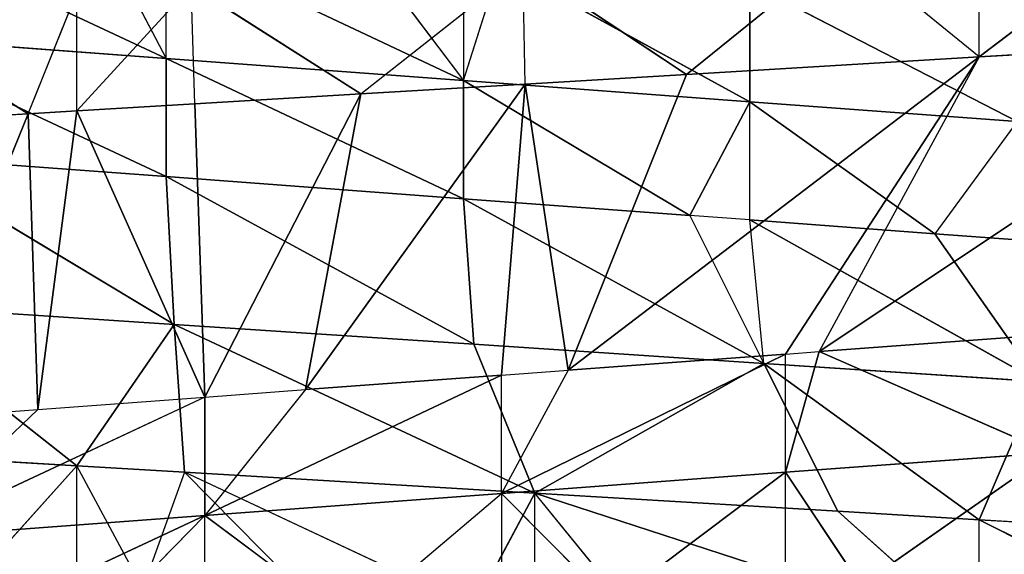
# Model space of a CAD drawing. Extents: x 186 to 416, y 0 to 124.
# Tile 149 of 256: x 245.636 to 246.363, y 38.047 to 38.442. Entities that reach past the tile are written whole.
import ezdxf

# ---------------------------------------------------------------- set-up
doc = ezdxf.new("R2010")
doc.units = 0
doc.header["$LTSCALE"] = 25.4
doc.layers.get('0').update_dxf_attribs({"color": 13, "linetype": 'CONTINUOUS'})

# ---------------------------------------------------------------- blocks, each defined once
blk = doc.blocks.new('PILLS-I-PLAFON-8266-8272_0')
at = {"color": 250}
for p, q in [((60.56424, 53.00931, 85.8888), (60.43755, 53.00286, 85.80888)), ((60.44131, 53.00317, 85.89616), (60.56424, 53.00931, 85.8888)), ((60.47214, 52.62555, 86.11491), (60.56424, 53.00931, 85.8888)), ((60.47214, 52.62555, 86.11491), (60.56424, 53.00931, 85.8888)), ((60.56424, 53.00931, 85.8888), (60.6, 53.00964, 85.79916)), ((60.56424, 53.00931, 85.8888), (60.6, 53.00964, 85.88667)), ((60.57119, 52.63049, 86.10755), (60.56424, 53.00931, 85.8888)), ((60.57119, 52.63049, 86.10755), (60.56424, 53.00931, 85.8888)), ((60.57119, 52.63049, 86.10755), (60.6, 53.00964, 85.88667)), ((60.57119, 52.63049, 86.10755), (60.6, 53.00964, 85.88667)), ((60.6, 53.00964, 85.88667), (60.6, 53.00964, 85.79916)), ((60.6, 53.00964, 85.88667), (60.68472, 53.0078, 85.7941)), ((60.69468, 52.6279, 86.09838), (60.6, 53.00964, 85.88667)), ((60.6, 53.00964, 85.88667), (60.68739, 53.00768, 85.88143)), ((60.69468, 52.6279, 86.09838), (60.6, 53.00964, 85.88667)), ((60.68739, 53.00768, 85.88143), (60.68472, 53.0078, 85.7941)), ((60.81002, 52.9983, 85.8741), (60.68472, 53.0078, 85.7941)), ((60.68739, 53.00768, 85.88143), (60.81002, 52.9983, 85.8741)), ((60.68739, 53.00768, 85.88143), (60.69468, 52.6279, 86.09838)), ((60.68739, 53.00768, 85.88143), (60.69468, 52.6279, 86.09838)), ((60.81002, 52.9983, 85.8741), (60.69468, 52.6279, 86.09838)), ((60.81002, 52.9983, 85.8741), (60.69468, 52.6279, 86.09838)), ((60.81002, 52.9983, 85.8741), (60.76921, 52.62162, 86.09285)), ((60.81002, 52.9983, 85.8741), (60.76921, 52.62162, 86.09285)), ((60.81002, 52.9983, 85.8741), (60.92985, 52.98154, 85.77943)), ((60.81002, 52.9983, 85.8741), (60.9314, 52.98127, 85.86684)), ((60.9314, 52.98127, 85.86684), (60.76921, 52.62162, 86.09285)), ((60.9314, 52.98127, 85.86684), (60.76921, 52.62162, 86.09285)), ((60.9314, 52.98127, 85.86684), (60.91389, 52.59908, 86.08211)), ((60.9314, 52.98127, 85.86684), (60.91389, 52.59908, 86.08211)), ((60.9314, 52.98127, 85.86684), (60.92985, 52.98154, 85.77943)), ((61.05083, 52.95681, 85.85969), (60.92985, 52.98154, 85.77943)), ((60.96323, 52.58819, 86.07844), (60.9314, 52.98127, 85.86684)), ((60.9314, 52.98127, 85.86684), (61.05083, 52.95681, 85.85969)), ((60.96323, 52.58819, 86.07844), (60.9314, 52.98127, 85.86684)), ((61.05083, 52.95681, 85.85969), (60.96323, 52.58819, 86.07844)), ((61.05083, 52.95681, 85.85969), (60.96323, 52.58819, 86.07844)), ((61.05083, 52.95681, 85.85969), (61.16719, 52.92533, 85.76523)), ((61.05083, 52.95681, 85.85969), (61.16719, 52.92533, 85.76523)), ((61.05083, 52.95681, 85.85969), (61.26693, 52.89204, 85.84676)), ((61.05083, 52.95681, 85.85969), (61.26693, 52.89204, 85.84676)), ((61.26693, 52.89204, 85.84676), (61.16719, 52.92533, 85.76523)), ((61.26693, 52.89204, 85.84676), (60.96323, 52.58819, 86.07844)), ((61.26693, 52.89204, 85.84676), (60.96323, 52.58819, 86.07844)), ((61.26693, 52.89204, 85.84676), (61.12396, 52.54081, 86.06651)), ((61.26693, 52.89204, 85.84676), (61.14888, 52.53176, 86.06465)), ((61.26693, 52.89204, 85.84676), (61.26693, 52.89204, 85.75926)), ((61.26693, 52.89204, 85.84676), (61.39159, 52.84174, 85.7518)), ((61.26693, 52.89204, 85.84676), (61.49662, 52.79128, 85.83302)), ((61.26693, 52.89204, 85.84676), (61.49662, 52.79128, 85.83302)), ((61.49662, 52.79128, 85.83302), (61.14888, 52.53176, 86.06465)), ((61.49662, 52.79128, 85.83302), (61.14888, 52.53176, 86.06465)), ((60.47214, 52.62555, 86.11491), (60.57119, 52.63049, 86.10755)), ((60.57119, 52.63049, 86.10755), (60.47267, 52.62559, 86.20237)), ((60.57119, 52.63049, 86.10755), (60.69468, 52.6279, 86.09838)), ((60.60249, 52.63075, 86.28023), (60.69468, 52.6279, 86.18588)), ((60.69468, 52.6279, 86.09838), (60.47267, 52.62559, 86.20237)), ((60.47267, 52.62559, 86.20237), (60.69468, 52.6279, 86.18588)), ((60.47267, 52.62559, 86.28987), (60.69468, 52.6279, 86.18588)), ((60.47267, 52.62559, 86.20237), (60.69468, 52.6279, 86.18588)), ((60.47267, 52.62559, 86.28987), (60.69468, 52.6279, 86.18588)), ((60.69468, 52.6279, 86.27338), (60.69468, 52.6279, 86.18588)), ((60.69468, 52.6279, 86.09838), (60.76921, 52.62162, 86.09285)), ((60.76921, 52.62162, 86.09285), (60.69468, 52.6279, 86.18588)), ((60.69468, 52.6279, 86.18588), (60.91389, 52.59908, 86.08211)), ((60.69468, 52.6279, 86.09838), (60.69468, 52.6279, 86.18588)), ((60.80105, 52.61784, 86.26548), (60.69468, 52.6279, 86.18588)), ((60.91389, 52.59908, 86.1696), (60.69468, 52.6279, 86.18588)), ((60.91389, 52.59908, 86.1696), (60.69468, 52.6279, 86.18588)), ((60.69468, 52.6279, 86.18588), (60.91389, 52.59908, 86.08211)), ((60.76921, 52.62162, 86.09285), (60.91389, 52.59908, 86.08211)), ((60.76921, 52.62162, 86.09285), (60.91389, 52.59908, 86.08211)), ((60.80105, 52.61784, 86.26548), (60.91389, 52.59908, 86.1696)), ((60.91389, 52.59908, 86.1696), (60.91389, 52.59908, 86.2571)), ((60.91389, 52.59908, 86.08211), (60.96323, 52.58819, 86.07844)), ((60.96323, 52.58819, 86.07844), (60.91389, 52.59908, 86.1696)), ((60.91389, 52.59908, 86.1696), (61.12396, 52.54081, 86.06651)), ((60.91389, 52.59908, 86.1696), (61.12396, 52.54081, 86.06651)), ((60.91389, 52.59908, 86.1696), (61.12396, 52.54081, 86.15401)), ((60.91389, 52.59908, 86.1696), (60.91389, 52.59908, 86.08211)), ((60.91389, 52.59908, 86.1696), (61.12396, 52.54081, 86.15401)), ((60.91389, 52.59908, 86.1696), (60.99484, 52.58033, 86.25109)), ((60.96323, 52.58819, 86.07844), (61.12396, 52.54081, 86.06651)), ((60.96323, 52.58819, 86.07844), (61.12396, 52.54081, 86.06651)), ((61.12396, 52.54081, 86.15401), (60.99484, 52.58033, 86.25109)), ((61.12396, 52.54081, 86.15401), (60.99484, 52.58033, 86.25109)), ((61.12396, 52.54081, 86.06651), (61.14888, 52.53176, 86.06465)), ((61.12396, 52.54081, 86.15401), (61.12396, 52.54081, 86.06651)), ((61.12396, 52.54081, 86.24151), (61.12396, 52.54081, 86.15401)), ((61.1795, 52.51997, 86.23738), (61.12396, 52.54081, 86.15401)), ((61.31944, 52.45636, 86.13949), (61.12396, 52.54081, 86.15401)), ((61.31944, 52.45636, 86.13949), (61.12396, 52.54081, 86.15401)), ((61.12396, 52.54081, 86.15401), (61.14888, 52.53176, 86.06465)), ((61.14888, 52.53176, 86.06465), (61.31944, 52.45636, 86.05199)), ((61.31944, 52.45636, 86.13949), (61.14888, 52.53176, 86.06465)), ((61.31944, 52.45636, 86.13949), (61.14888, 52.53176, 86.06465)), ((61.14888, 52.53176, 86.06465), (61.31944, 52.45636, 86.05199)), ((61.1795, 52.51997, 86.23738), (61.31944, 52.45636, 86.13949)), ((61.1795, 52.51997, 86.23738), (61.31944, 52.45636, 86.13949)), ((61.09755, 49.56939, 85.79236), (61.29518, 49.6507, 85.89454)), ((61.29518, 49.6507, 85.89454), (61.09755, 49.56939, 85.87986)), ((61.09755, 49.56939, 85.79236), (61.29518, 49.6507, 85.89454)), ((61.29518, 49.6507, 85.89454), (61.09755, 49.56939, 85.87986)), ((61.29518, 49.6507, 85.89454), (61.23431, 49.62226, 85.97752)), ((61.29518, 49.6507, 85.98203), (61.23431, 49.62226, 85.97752)), ((61.09755, 49.56939, 85.87986), (61.23431, 49.62226, 85.97752)), ((61.23431, 49.62226, 85.97752), (61.09755, 49.56939, 85.96736)), ((61.09755, 49.56939, 85.87986), (61.23431, 49.62226, 85.97752)), ((61.23431, 49.62226, 85.97752), (61.09755, 49.56939, 85.96736)), ((61.23431, 49.62226, 85.97752), (61.31079, 49.44895, 86.08689)), ((61.23431, 49.62226, 85.97752), (61.31079, 49.44895, 86.08689)), ((60.88597, 49.51477, 85.86415), (61.09755, 49.56939, 85.87986)), ((60.88597, 49.51477, 85.86415), (61.09755, 49.56939, 85.87986)), ((61.09755, 49.56939, 85.87986), (60.91296, 49.52001, 85.77866)), ((61.09755, 49.56939, 85.87986), (60.91296, 49.52001, 85.77866)), ((61.09755, 49.56939, 85.96736), (61.05326, 49.55533, 85.96407)), ((61.05326, 49.55533, 85.96407), (61.09755, 49.56939, 85.87986)), ((61.09755, 49.56939, 85.79236), (61.09755, 49.56939, 85.87986)), ((61.09755, 49.56939, 85.79236), (61.09755, 49.56939, 85.87986)), ((61.09755, 49.56939, 85.96736), (61.09755, 49.56939, 85.87986)), ((61.31079, 49.44895, 86.08689), (61.09755, 49.56939, 85.96736)), ((61.10791, 49.37394, 86.07345), (61.09755, 49.56939, 85.96736)), ((61.31079, 49.44895, 86.08689), (61.09755, 49.56939, 85.96736)), ((61.05326, 49.55533, 85.96407), (60.88597, 49.51477, 85.86415)), ((61.05326, 49.55533, 85.96407), (60.88597, 49.51477, 85.95165)), ((61.05326, 49.55533, 85.96407), (60.88597, 49.51477, 85.86415)), ((61.05326, 49.55533, 85.96407), (60.88597, 49.51477, 85.95165)), ((61.05326, 49.55533, 85.96407), (61.10791, 49.37394, 86.07345)), ((60.66604, 49.48992, 85.76031), (60.88597, 49.51477, 85.86415)), ((60.88597, 49.51477, 85.86415), (60.66604, 49.48992, 85.84782)), ((60.66604, 49.48992, 85.76031), (60.88597, 49.51477, 85.86415)), ((60.88597, 49.51477, 85.95165), (60.66604, 49.48992, 85.84782)), ((60.88597, 49.51477, 85.86415), (60.66604, 49.48992, 85.84782)), ((60.88597, 49.51477, 85.95165), (60.66604, 49.48992, 85.84782)), ((60.88597, 49.51477, 85.95165), (60.66604, 49.48992, 85.93532)), ((60.88597, 49.51477, 85.95165), (60.66604, 49.48992, 85.93532)), ((60.81584, 49.50343, 85.77144), (60.88597, 49.51477, 85.86415)), ((60.88597, 49.51477, 85.86415), (60.91296, 49.52001, 85.77866)), ((60.88597, 49.51477, 85.77665), (60.88597, 49.51477, 85.86415)), ((60.88597, 49.51477, 85.95165), (60.88597, 49.51477, 85.86415)), ((60.88597, 49.51477, 85.95165), (60.88597, 49.51477, 85.86415)), ((61.10791, 49.37394, 86.07345), (60.88597, 49.51477, 85.95165)), ((61.10791, 49.37394, 86.07345), (60.88597, 49.51477, 85.95165)), ((60.89344, 49.32371, 86.05923), (60.88597, 49.51477, 85.95165)), ((60.89344, 49.32371, 86.05923), (60.88597, 49.51477, 85.95165)), ((60.44414, 49.49628, 85.74384), (60.66604, 49.48992, 85.84782)), ((60.66604, 49.48992, 85.84782), (60.44414, 49.49628, 85.83134)), ((60.44414, 49.49628, 85.74384), (60.66604, 49.48992, 85.84782)), ((60.66604, 49.48992, 85.93532), (60.44414, 49.49628, 85.83134)), ((60.66604, 49.48992, 85.84782), (60.44414, 49.49628, 85.83134)), ((60.66604, 49.48992, 85.93532), (60.44414, 49.49628, 85.83134)), ((60.66604, 49.48992, 85.93532), (60.46516, 49.49432, 85.9204)), ((60.67203, 49.30056, 86.04456), (60.46516, 49.49432, 85.9204)), ((60.66604, 49.48992, 85.93532), (60.46516, 49.49432, 85.9204)), ((60.67203, 49.30056, 86.04456), (60.46516, 49.49432, 85.9204)), ((60.61835, 49.48864, 85.75677), (60.66604, 49.48992, 85.84782)), ((60.66604, 49.48992, 85.84782), (60.66604, 49.48992, 85.76031)), ((60.66604, 49.48992, 85.93532), (60.66604, 49.48992, 85.84782)), ((60.66604, 49.48992, 85.93532), (60.66604, 49.48992, 85.84782)), ((60.89344, 49.32371, 86.05923), (60.66604, 49.48992, 85.93532)), ((60.89344, 49.32371, 86.05923), (60.66604, 49.48992, 85.93532)), ((60.67203, 49.30056, 86.04456), (60.66604, 49.48992, 85.93532)), ((60.67203, 49.30056, 86.04456), (60.66604, 49.48992, 85.93532)), ((61.10791, 49.37394, 86.07345), (61.31079, 49.44895, 86.08689)), ((61.10791, 49.37394, 86.07345), (61.31079, 49.44895, 86.08689)), ((61.26693, 49.22724, 86.18906), (61.31079, 49.44895, 86.08689)), ((61.26693, 49.22724, 86.18906), (61.31079, 49.44895, 86.08689)), ((61.10791, 49.37394, 86.07345), (60.89344, 49.32371, 86.05923)), ((61.10791, 49.37394, 86.07345), (60.89344, 49.32371, 86.05923)), ((61.10791, 49.37394, 86.07345), (60.93861, 49.13927, 86.16942)), ((61.10791, 49.37394, 86.07345), (60.93861, 49.13927, 86.16942)), ((61.26693, 49.22724, 86.18906), (61.10791, 49.37394, 86.07345)), ((61.10791, 49.37394, 86.07345), (61.16257, 49.19255, 86.18282)), ((61.10791, 49.37394, 86.07345), (61.16257, 49.19255, 86.18282)), ((61.26693, 49.22724, 86.18906), (61.10791, 49.37394, 86.07345)), ((60.89344, 49.32371, 86.05923), (60.67203, 49.30056, 86.04456)), ((60.89344, 49.32371, 86.05923), (60.67203, 49.30056, 86.04456)), ((60.89344, 49.32371, 86.05923), (60.93861, 49.13927, 86.16942)), ((60.89344, 49.32371, 86.05923), (60.93861, 49.13927, 86.16942)), ((61.46395, 49.31148, 86.28835), (61.26693, 49.22724, 86.18906)), ((60.6, 49.10964, 86.14916), (60.4489, 49.30558, 86.02978)), ((60.4489, 49.30558, 86.02978), (60.67203, 49.30056, 86.04456)), ((60.4489, 49.30558, 86.02978), (60.67203, 49.30056, 86.04456)), ((60.6, 49.10964, 86.14916), (60.4489, 49.30558, 86.02978)), ((60.6, 49.10964, 86.14916), (60.67203, 49.30056, 86.04456)), ((60.6, 49.10964, 86.14916), (60.67203, 49.30056, 86.04456)), ((60.67978, 49.11127, 86.15394), (60.67203, 49.30056, 86.04456)), ((60.67203, 49.30056, 86.04456), (60.93861, 49.13927, 86.16942)), ((60.67203, 49.30056, 86.04456), (60.93861, 49.13927, 86.16942)), ((60.67978, 49.11127, 86.15394), (60.67203, 49.30056, 86.04456)), ((61.26693, 49.22724, 86.18906), (61.38727, 49.27563, 86.19627)), ((61.26694, 49.22724, 86.27657), (60.93861, 49.13927, 86.16942)), ((61.26694, 49.22724, 86.27657), (60.93861, 49.13927, 86.16942)), ((61.26694, 49.22724, 86.27657), (61.16257, 49.19255, 86.18282)), ((61.16257, 49.19255, 86.18282), (61.26693, 49.22724, 86.18906)), ((61.26694, 49.22724, 86.27657), (61.26693, 49.22724, 86.18906)), ((60.93861, 49.13927, 86.16942), (61.16257, 49.19255, 86.18282)), ((60.93861, 49.13927, 86.16942), (61.16257, 49.19255, 86.18282)), ((61.01357, 49.154, 86.26141), (60.93861, 49.13927, 86.16942)), ((60.67978, 49.11127, 86.15394), (60.93861, 49.13927, 86.16942)), ((60.67978, 49.11127, 86.15394), (60.93861, 49.13927, 86.16942)), ((60.89345, 49.13185, 86.25422), (60.93861, 49.13927, 86.16942)), ((60.93861, 49.13927, 86.25692), (60.93861, 49.13927, 86.16942)), ((60.89345, 49.13185, 86.25422), (60.67978, 49.11127, 86.15394)), ((60.43264, 49.11684, 86.13915), (60.6, 49.10964, 86.14916)), ((60.43264, 49.11684, 86.13915), (60.6, 49.10964, 86.14916)), ((60.7716, 49.11721, 86.24693), (60.67978, 49.11127, 86.15394)), ((60.52557, 49.11106, 86.23221), (60.6, 49.10964, 86.14916)), ((60.6, 49.10964, 86.14916), (60.67978, 49.11127, 86.15394)), ((60.64873, 49.11025, 86.23958), (60.6, 49.10964, 86.14916)), ((60.6, 49.10964, 86.23666), (60.6, 49.10964, 86.14916)), ((60.67978, 49.11127, 86.15394), (60.64873, 49.11025, 86.23958))]:
    blk.add_line(p, q, dxfattribs=at)
mesh = blk.add_polyface(dxfattribs=at)
corners = [(60.56424, 53.00931, 85.8888), (60.6, 53.00964, 85.79916), (60.43755, 53.00286, 85.80888)]
mesh.append_faces([[corners[k] for k in face] for face in [(0, 1, 2)]], dxfattribs={"color": 250})
mesh = blk.add_polyface(dxfattribs=at)
corners = [(60.56424, 53.00931, 85.8888), (60.44131, 53.00317, 85.89616), (60.47214, 52.62555, 86.11491)]
mesh.append_faces([[corners[k] for k in face] for face in [(0, 1, 2)]], dxfattribs={"color": 250})
mesh = blk.add_polyface(dxfattribs=at)
corners = [(60.57119, 52.63049, 86.10755), (60.56424, 53.00931, 85.8888), (60.47214, 52.62555, 86.11491)]
mesh.append_faces([[corners[k] for k in face] for face in [(0, 1, 2)]], dxfattribs={"color": 250})
mesh = blk.add_polyface(dxfattribs=at)
corners = [(60.6, 53.00964, 85.88667), (60.56424, 53.00931, 85.8888), (60.57119, 52.63049, 86.10755)]
mesh.append_faces([[corners[k] for k in face] for face in [(0, 1, 2)]], dxfattribs={"color": 250})
mesh = blk.add_polyface(dxfattribs=at)
corners = [(60.69468, 52.6279, 86.09838), (60.6, 53.00964, 85.88667), (60.57119, 52.63049, 86.10755)]
mesh.append_faces([[corners[k] for k in face] for face in [(0, 1, 2)]], dxfattribs={"color": 250})
mesh = blk.add_polyface(dxfattribs=at)
corners = [(60.69468, 52.6279, 86.09838), (60.68739, 53.00768, 85.88143), (60.6, 53.00964, 85.88667)]
mesh.append_faces([[corners[k] for k in face] for face in [(0, 1, 2)]], dxfattribs={"color": 250})
mesh = blk.add_polyface(dxfattribs=at)
corners = [(60.81002, 52.9983, 85.8741), (60.92985, 52.98154, 85.77943), (60.68472, 53.0078, 85.7941)]
mesh.append_faces([[corners[k] for k in face] for face in [(0, 1, 2)]], dxfattribs={"color": 250})
mesh = blk.add_polyface(dxfattribs=at)
corners = [(60.81002, 52.9983, 85.8741), (60.68739, 53.00768, 85.88143), (60.69468, 52.6279, 86.09838)]
mesh.append_faces([[corners[k] for k in face] for face in [(0, 1, 2)]], dxfattribs={"color": 250})
mesh = blk.add_polyface(dxfattribs=at)
corners = [(60.81002, 52.9983, 85.8741), (60.69468, 52.6279, 86.09838), (60.76921, 52.62162, 86.09285)]
mesh.append_faces([[corners[k] for k in face] for face in [(0, 1, 2)]], dxfattribs={"color": 250})
mesh = blk.add_polyface(dxfattribs=at)
corners = [(60.9314, 52.98127, 85.86684), (60.81002, 52.9983, 85.8741), (60.76921, 52.62162, 86.09285)]
mesh.append_faces([[corners[k] for k in face] for face in [(0, 1, 2)]], dxfattribs={"color": 250})
mesh = blk.add_polyface(dxfattribs=at)
corners = [(60.9314, 52.98127, 85.86684), (60.76921, 52.62162, 86.09285), (60.91389, 52.59908, 86.08211)]
mesh.append_faces([[corners[k] for k in face] for face in [(0, 1, 2)]], dxfattribs={"color": 250})
mesh = blk.add_polyface(dxfattribs=at)
corners = [(60.96323, 52.58819, 86.07844), (60.9314, 52.98127, 85.86684), (60.91389, 52.59908, 86.08211)]
mesh.append_faces([[corners[k] for k in face] for face in [(0, 1, 2)]], dxfattribs={"color": 250})
mesh = blk.add_polyface(dxfattribs=at)
corners = [(61.05083, 52.95681, 85.85969), (61.16719, 52.92533, 85.76523), (60.92985, 52.98154, 85.77943)]
mesh.append_faces([[corners[k] for k in face] for face in [(0, 1, 2)]], dxfattribs={"color": 250})
mesh = blk.add_polyface(dxfattribs=at)
corners = [(61.05083, 52.95681, 85.85969), (60.9314, 52.98127, 85.86684), (60.96323, 52.58819, 86.07844)]
mesh.append_faces([[corners[k] for k in face] for face in [(0, 1, 2)]], dxfattribs={"color": 250})
mesh = blk.add_polyface(dxfattribs=at)
corners = [(61.26693, 52.89204, 85.84676), (61.05083, 52.95681, 85.85969), (60.96323, 52.58819, 86.07844)]
mesh.append_faces([[corners[k] for k in face] for face in [(0, 1, 2)]], dxfattribs={"color": 250})
mesh = blk.add_polyface(dxfattribs=at)
corners = [(61.05083, 52.95681, 85.85969), (61.26693, 52.89204, 85.84676), (61.16719, 52.92533, 85.76523)]
mesh.append_faces([[corners[k] for k in face] for face in [(0, 1, 2)]], dxfattribs={"color": 250})
mesh = blk.add_polyface(dxfattribs=at)
corners = [(61.26693, 52.89204, 85.84676), (60.96323, 52.58819, 86.07844), (61.12396, 52.54081, 86.06651)]
mesh.append_faces([[corners[k] for k in face] for face in [(0, 1, 2)]], dxfattribs={"color": 250})
mesh = blk.add_polyface(dxfattribs=at)
corners = [(61.49662, 52.79128, 85.83302), (61.26693, 52.89204, 85.84676), (61.14888, 52.53176, 86.06465)]
mesh.append_faces([[corners[k] for k in face] for face in [(0, 1, 2)]], dxfattribs={"color": 250})
mesh = blk.add_polyface(dxfattribs=at)
corners = [(61.26693, 52.89204, 85.84676), (61.49662, 52.79128, 85.83302), (61.39159, 52.84174, 85.7518)]
mesh.append_faces([[corners[k] for k in face] for face in [(0, 1, 2)]], dxfattribs={"color": 250})
mesh = blk.add_polyface(dxfattribs=at)
corners = [(61.49662, 52.79128, 85.83302), (61.14888, 52.53176, 86.06465), (61.31944, 52.45636, 86.05199)]
mesh.append_faces([[corners[k] for k in face] for face in [(0, 1, 2)]], dxfattribs={"color": 250})
mesh = blk.add_polyface(dxfattribs=at)
corners = [(60.47267, 52.62559, 86.28987), (60.60249, 52.63075, 86.28023), (60.69468, 52.6279, 86.18588)]
mesh.append_faces([[corners[k] for k in face] for face in [(0, 1, 2)]], dxfattribs={"color": 250})
mesh = blk.add_polyface(dxfattribs=at)
corners = [(60.47267, 52.62559, 86.20237), (60.69468, 52.6279, 86.18588), (60.69468, 52.6279, 86.09838)]
mesh.append_faces([[corners[k] for k in face] for face in [(0, 1, 2)]], dxfattribs={"color": 250})
mesh = blk.add_polyface(dxfattribs=at)
corners = [(60.47267, 52.62559, 86.28987), (60.69468, 52.6279, 86.18588), (60.47267, 52.62559, 86.20237)]
mesh.append_faces([[corners[k] for k in face] for face in [(0, 1, 2)]], dxfattribs={"color": 250})
mesh = blk.add_polyface(dxfattribs=at)
corners = [(60.69468, 52.6279, 86.18588), (60.91389, 52.59908, 86.08211), (60.76921, 52.62162, 86.09285)]
mesh.append_faces([[corners[k] for k in face] for face in [(0, 1, 2)]], dxfattribs={"color": 250})
mesh = blk.add_polyface(dxfattribs=at)
corners = [(60.80105, 52.61784, 86.26548), (60.91389, 52.59908, 86.1696), (60.69468, 52.6279, 86.18588)]
mesh.append_faces([[corners[k] for k in face] for face in [(0, 1, 2)]], dxfattribs={"color": 250})
mesh = blk.add_polyface(dxfattribs=at)
corners = [(60.69468, 52.6279, 86.18588), (60.91389, 52.59908, 86.1696), (60.91389, 52.59908, 86.08211)]
mesh.append_faces([[corners[k] for k in face] for face in [(0, 1, 2)]], dxfattribs={"color": 250})
mesh = blk.add_polyface(dxfattribs=at)
corners = [(60.91389, 52.59908, 86.1696), (61.12396, 52.54081, 86.06651), (60.96323, 52.58819, 86.07844)]
mesh.append_faces([[corners[k] for k in face] for face in [(0, 1, 2)]], dxfattribs={"color": 250})
mesh = blk.add_polyface(dxfattribs=at)
corners = [(60.91389, 52.59908, 86.1696), (61.12396, 52.54081, 86.15401), (61.12396, 52.54081, 86.06651)]
mesh.append_faces([[corners[k] for k in face] for face in [(0, 1, 2)]], dxfattribs={"color": 250})
mesh = blk.add_polyface(dxfattribs=at)
corners = [(60.99484, 52.58033, 86.25109), (61.12396, 52.54081, 86.15401), (60.91389, 52.59908, 86.1696)]
mesh.append_faces([[corners[k] for k in face] for face in [(0, 1, 2)]], dxfattribs={"color": 250})
mesh = blk.add_polyface(dxfattribs=at)
corners = [(60.99484, 52.58033, 86.25109), (61.12396, 52.54081, 86.24151), (61.12396, 52.54081, 86.15401)]
mesh.append_faces([[corners[k] for k in face] for face in [(0, 1, 2)]], dxfattribs={"color": 250})
mesh = blk.add_polyface(dxfattribs=at)
corners = [(61.1795, 52.51997, 86.23738), (61.31944, 52.45636, 86.13949), (61.12396, 52.54081, 86.15401)]
mesh.append_faces([[corners[k] for k in face] for face in [(0, 1, 2)]], dxfattribs={"color": 250})
mesh = blk.add_polyface(dxfattribs=at)
corners = [(61.12396, 52.54081, 86.15401), (61.31944, 52.45636, 86.13949), (61.14888, 52.53176, 86.06465)]
mesh.append_faces([[corners[k] for k in face] for face in [(0, 1, 2)]], dxfattribs={"color": 250})
mesh = blk.add_polyface(dxfattribs=at)
corners = [(61.31944, 52.45636, 86.13949), (61.31944, 52.45636, 86.05199), (61.14888, 52.53176, 86.06465)]
mesh.append_faces([[corners[k] for k in face] for face in [(0, 1, 2)]], dxfattribs={"color": 250})
mesh = blk.add_polyface(dxfattribs=at)
corners = [(61.1795, 52.51997, 86.23738), (61.31944, 52.45636, 86.22699), (61.31944, 52.45636, 86.13949)]
mesh.append_faces([[corners[k] for k in face] for face in [(0, 1, 2)]], dxfattribs={"color": 250})
mesh = blk.add_polyface(dxfattribs=at)
corners = [(61.29518, 49.6507, 85.89454), (61.09755, 49.56939, 85.87986), (61.09755, 49.56939, 85.79236)]
mesh.append_faces([[corners[k] for k in face] for face in [(0, 1, 2)]], dxfattribs={"color": 250})
mesh = blk.add_polyface(dxfattribs=at)
corners = [(61.29518, 49.6507, 85.89454), (61.09755, 49.56939, 85.79236), (61.29518, 49.6507, 85.80704)]
mesh.append_faces([[corners[k] for k in face] for face in [(0, 1, 2)]], dxfattribs={"color": 250})
mesh = blk.add_polyface(dxfattribs=at)
corners = [(61.23431, 49.62226, 85.97752), (61.09755, 49.56939, 85.87986), (61.29518, 49.6507, 85.89454)]
mesh.append_faces([[corners[k] for k in face] for face in [(0, 1, 2)]], dxfattribs={"color": 250})
mesh = blk.add_polyface(dxfattribs=at)
corners = [(61.31079, 49.44895, 86.08689), (61.23431, 49.62226, 85.97752), (61.29518, 49.6507, 85.98203)]
mesh.append_faces([[corners[k] for k in face] for face in [(0, 1, 2)]], dxfattribs={"color": 250})
mesh = blk.add_polyface(dxfattribs=at)
corners = [(61.23431, 49.62226, 85.97752), (61.09755, 49.56939, 85.96736), (61.09755, 49.56939, 85.87986)]
mesh.append_faces([[corners[k] for k in face] for face in [(0, 1, 2)]], dxfattribs={"color": 250})
mesh = blk.add_polyface(dxfattribs=at)
corners = [(61.31079, 49.44895, 86.08689), (61.09755, 49.56939, 85.96736), (61.23431, 49.62226, 85.97752)]
mesh.append_faces([[corners[k] for k in face] for face in [(0, 1, 2)]], dxfattribs={"color": 250})
mesh = blk.add_polyface(dxfattribs=at)
corners = [(61.05326, 49.55533, 85.96407), (60.88597, 49.51477, 85.86415), (61.09755, 49.56939, 85.87986)]
mesh.append_faces([[corners[k] for k in face] for face in [(0, 1, 2)]], dxfattribs={"color": 250})
mesh = blk.add_polyface(dxfattribs=at)
corners = [(61.09755, 49.56939, 85.87986), (60.88597, 49.51477, 85.86415), (60.91296, 49.52001, 85.77866)]
mesh.append_faces([[corners[k] for k in face] for face in [(0, 1, 2)]], dxfattribs={"color": 250})
mesh = blk.add_polyface(dxfattribs=at)
corners = [(61.09755, 49.56939, 85.87986), (60.91296, 49.52001, 85.77866), (61.09755, 49.56939, 85.79236)]
mesh.append_faces([[corners[k] for k in face] for face in [(0, 1, 2)]], dxfattribs={"color": 250})
mesh = blk.add_polyface(dxfattribs=at)
corners = [(61.31079, 49.44895, 86.08689), (61.10791, 49.37394, 86.07345), (61.09755, 49.56939, 85.96736)]
mesh.append_faces([[corners[k] for k in face] for face in [(0, 1, 2)]], dxfattribs={"color": 250})
mesh = blk.add_polyface(dxfattribs=at)
corners = [(61.05326, 49.55533, 85.96407), (60.88597, 49.51477, 85.95165), (60.88597, 49.51477, 85.86415)]
mesh.append_faces([[corners[k] for k in face] for face in [(0, 1, 2)]], dxfattribs={"color": 250})
mesh = blk.add_polyface(dxfattribs=at)
corners = [(61.10791, 49.37394, 86.07345), (60.88597, 49.51477, 85.95165), (61.05326, 49.55533, 85.96407)]
mesh.append_faces([[corners[k] for k in face] for face in [(0, 1, 2)]], dxfattribs={"color": 250})
mesh = blk.add_polyface(dxfattribs=at)
corners = [(60.88597, 49.51477, 85.86415), (60.66604, 49.48992, 85.84782), (60.66604, 49.48992, 85.76031)]
mesh.append_faces([[corners[k] for k in face] for face in [(0, 1, 2)]], dxfattribs={"color": 250})
mesh = blk.add_polyface(dxfattribs=at)
corners = [(60.88597, 49.51477, 85.86415), (60.66604, 49.48992, 85.76031), (60.81584, 49.50343, 85.77144)]
mesh.append_faces([[corners[k] for k in face] for face in [(0, 1, 2)]], dxfattribs={"color": 250})
mesh = blk.add_polyface(dxfattribs=at)
corners = [(60.88597, 49.51477, 85.95165), (60.66604, 49.48992, 85.84782), (60.88597, 49.51477, 85.86415)]
mesh.append_faces([[corners[k] for k in face] for face in [(0, 1, 2)]], dxfattribs={"color": 250})
mesh = blk.add_polyface(dxfattribs=at)
corners = [(60.88597, 49.51477, 85.95165), (60.66604, 49.48992, 85.93532), (60.66604, 49.48992, 85.84782)]
mesh.append_faces([[corners[k] for k in face] for face in [(0, 1, 2)]], dxfattribs={"color": 250})
mesh = blk.add_polyface(dxfattribs=at)
corners = [(60.89344, 49.32371, 86.05923), (60.66604, 49.48992, 85.93532), (60.88597, 49.51477, 85.95165)]
mesh.append_faces([[corners[k] for k in face] for face in [(0, 1, 2)]], dxfattribs={"color": 250})
mesh = blk.add_polyface(dxfattribs=at)
corners = [(61.10791, 49.37394, 86.07345), (60.89344, 49.32371, 86.05923), (60.88597, 49.51477, 85.95165)]
mesh.append_faces([[corners[k] for k in face] for face in [(0, 1, 2)]], dxfattribs={"color": 250})
mesh = blk.add_polyface(dxfattribs=at)
corners = [(60.66604, 49.48992, 85.84782), (60.44414, 49.49628, 85.83134), (60.44414, 49.49628, 85.74384)]
mesh.append_faces([[corners[k] for k in face] for face in [(0, 1, 2)]], dxfattribs={"color": 250})
mesh = blk.add_polyface(dxfattribs=at)
corners = [(60.66604, 49.48992, 85.84782), (60.44414, 49.49628, 85.74384), (60.61835, 49.48864, 85.75677)]
mesh.append_faces([[corners[k] for k in face] for face in [(0, 1, 2)]], dxfattribs={"color": 250})
mesh = blk.add_polyface(dxfattribs=at)
corners = [(60.66604, 49.48992, 85.93532), (60.44414, 49.49628, 85.83134), (60.66604, 49.48992, 85.84782)]
mesh.append_faces([[corners[k] for k in face] for face in [(0, 1, 2)]], dxfattribs={"color": 250})
mesh = blk.add_polyface(dxfattribs=at)
corners = [(60.66604, 49.48992, 85.93532), (60.46516, 49.49432, 85.9204), (60.44414, 49.49628, 85.83134)]
mesh.append_faces([[corners[k] for k in face] for face in [(0, 1, 2)]], dxfattribs={"color": 250})
mesh = blk.add_polyface(dxfattribs=at)
corners = [(60.67203, 49.30056, 86.04456), (60.4489, 49.30558, 86.02978), (60.46516, 49.49432, 85.9204)]
mesh.append_faces([[corners[k] for k in face] for face in [(0, 1, 2)]], dxfattribs={"color": 250})
mesh = blk.add_polyface(dxfattribs=at)
corners = [(60.67203, 49.30056, 86.04456), (60.46516, 49.49432, 85.9204), (60.66604, 49.48992, 85.93532)]
mesh.append_faces([[corners[k] for k in face] for face in [(0, 1, 2)]], dxfattribs={"color": 250})
mesh = blk.add_polyface(dxfattribs=at)
corners = [(60.89344, 49.32371, 86.05923), (60.67203, 49.30056, 86.04456), (60.66604, 49.48992, 85.93532)]
mesh.append_faces([[corners[k] for k in face] for face in [(0, 1, 2)]], dxfattribs={"color": 250})
mesh = blk.add_polyface(dxfattribs=at)
corners = [(61.31079, 49.44895, 86.08689), (61.26693, 49.22724, 86.18906), (61.10791, 49.37394, 86.07345)]
mesh.append_faces([[corners[k] for k in face] for face in [(0, 1, 2)]], dxfattribs={"color": 250})
mesh = blk.add_polyface(dxfattribs=at)
corners = [(61.38727, 49.27563, 86.19627), (61.26693, 49.22724, 86.18906), (61.31079, 49.44895, 86.08689)]
mesh.append_faces([[corners[k] for k in face] for face in [(0, 1, 2)]], dxfattribs={"color": 250})
mesh = blk.add_polyface(dxfattribs=at)
corners = [(61.10791, 49.37394, 86.07345), (60.93861, 49.13927, 86.16942), (60.89344, 49.32371, 86.05923)]
mesh.append_faces([[corners[k] for k in face] for face in [(0, 1, 2)]], dxfattribs={"color": 250})
mesh = blk.add_polyface(dxfattribs=at)
corners = [(61.16257, 49.19255, 86.18282), (60.93861, 49.13927, 86.16942), (61.10791, 49.37394, 86.07345)]
mesh.append_faces([[corners[k] for k in face] for face in [(0, 1, 2)]], dxfattribs={"color": 250})
mesh = blk.add_polyface(dxfattribs=at)
corners = [(61.26693, 49.22724, 86.18906), (61.16257, 49.19255, 86.18282), (61.10791, 49.37394, 86.07345)]
mesh.append_faces([[corners[k] for k in face] for face in [(0, 1, 2)]], dxfattribs={"color": 250})
mesh = blk.add_polyface(dxfattribs=at)
corners = [(60.93861, 49.13927, 86.16942), (60.67203, 49.30056, 86.04456), (60.89344, 49.32371, 86.05923)]
mesh.append_faces([[corners[k] for k in face] for face in [(0, 1, 2)]], dxfattribs={"color": 250})
mesh = blk.add_polyface(dxfattribs=at)
corners = [(61.46395, 49.31148, 86.28835), (61.26694, 49.22724, 86.27657), (61.26693, 49.22724, 86.18906)]
mesh.append_faces([[corners[k] for k in face] for face in [(0, 1, 2)]], dxfattribs={"color": 250})
mesh = blk.add_polyface(dxfattribs=at)
corners = [(60.6, 49.10964, 86.14916), (60.43264, 49.11684, 86.13915), (60.4489, 49.30558, 86.02978)]
mesh.append_faces([[corners[k] for k in face] for face in [(0, 1, 2)]], dxfattribs={"color": 250})
mesh = blk.add_polyface(dxfattribs=at)
corners = [(60.67203, 49.30056, 86.04456), (60.6, 49.10964, 86.14916), (60.4489, 49.30558, 86.02978)]
mesh.append_faces([[corners[k] for k in face] for face in [(0, 1, 2)]], dxfattribs={"color": 250})
mesh = blk.add_polyface(dxfattribs=at)
corners = [(60.67978, 49.11127, 86.15394), (60.6, 49.10964, 86.14916), (60.67203, 49.30056, 86.04456)]
mesh.append_faces([[corners[k] for k in face] for face in [(0, 1, 2)]], dxfattribs={"color": 250})
mesh = blk.add_polyface(dxfattribs=at)
corners = [(60.93861, 49.13927, 86.16942), (60.67978, 49.11127, 86.15394), (60.67203, 49.30056, 86.04456)]
mesh.append_faces([[corners[k] for k in face] for face in [(0, 1, 2)]], dxfattribs={"color": 250})
mesh = blk.add_polyface(dxfattribs=at)
corners = [(61.26694, 49.22724, 86.27657), (60.93861, 49.13927, 86.16942), (61.16257, 49.19255, 86.18282)]
mesh.append_faces([[corners[k] for k in face] for face in [(0, 1, 2)]], dxfattribs={"color": 250})
mesh = blk.add_polyface(dxfattribs=at)
corners = [(61.26694, 49.22724, 86.27657), (61.01357, 49.154, 86.26141), (60.93861, 49.13927, 86.16942)]
mesh.append_faces([[corners[k] for k in face] for face in [(0, 1, 2)]], dxfattribs={"color": 250})
mesh = blk.add_polyface(dxfattribs=at)
corners = [(60.89345, 49.13185, 86.25422), (60.67978, 49.11127, 86.15394), (60.93861, 49.13927, 86.16942)]
mesh.append_faces([[corners[k] for k in face] for face in [(0, 1, 2)]], dxfattribs={"color": 250})
mesh = blk.add_polyface(dxfattribs=at)
corners = [(60.52557, 49.11106, 86.23221), (60.43264, 49.11684, 86.13915), (60.6, 49.10964, 86.14916)]
mesh.append_faces([[corners[k] for k in face] for face in [(0, 1, 2)]], dxfattribs={"color": 250})
mesh = blk.add_polyface(dxfattribs=at)
corners = [(77.6, 30.05964, 90.26167), (43.6, 30.05964, 0.26166), (43.6, 30.05964, 90.26167)]
mesh.append_faces([[corners[k] for k in face] for face in [(0, 1, 2)]], dxfattribs={"color": 250})
mesh = blk.add_polyface(dxfattribs=at)
corners = [(77.6, 30.05964, 90.26167), (77.6, 30.05964, 0.26166), (43.6, 30.05964, 0.26166)]
mesh.append_faces([[corners[k] for k in face] for face in [(0, 1, 2)]], dxfattribs={"color": 250})
mesh = blk.add_polyface(dxfattribs=at)
corners = [(40.6, 27.05964, 90.26167), (80.6, 27.05964, 0.26166), (80.6, 27.05964, 90.26167)]
mesh.append_faces([[corners[k] for k in face] for face in [(0, 1, 2)]], dxfattribs={"color": 250})
mesh = blk.add_polyface(dxfattribs=at)
corners = [(40.6, 27.05964, 90.26167), (40.6, 27.05964, 0.26166), (80.6, 27.05964, 0.26166)]
mesh.append_faces([[corners[k] for k in face] for face in [(0, 1, 2)]], dxfattribs={"color": 250})

msp = doc.modelspace()

# ---------------------------------------------------------------- block references
at = {"color": 0, "extrusion": (0, -1, -3.88578e-16)}
msp.add_blockref('PILLS-I-PLAFON-8266-8272_0', (185.07765, 1965.15091, -124.26167), dxfattribs=at)

doc.saveas('drawing.dxf')
